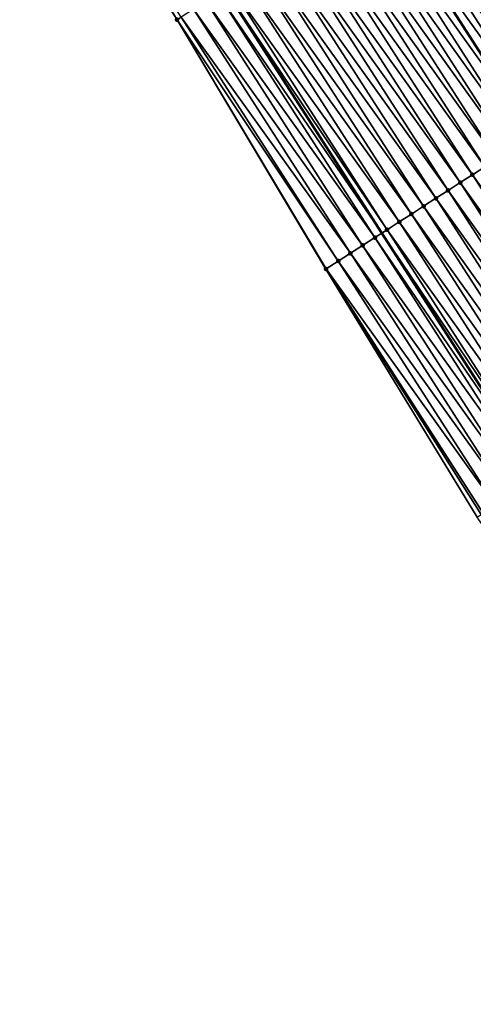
# Model space of a CAD drawing. Header units: feet. Extents: x 2007189 to 2022806, y 818621 to 837694.
# Tile 45 of 256: x 2013958 to 2013989, y 821874 to 821941. Entities that reach past the tile are written whole.
import ezdxf

# ---------------------------------------------------------------- set-up
doc = ezdxf.new("R2010")
doc.units = ezdxf.units.FT
doc.header["$MEASUREMENT"] = 0
for name, color, linetype, lineweight in [('EP_Travel Lane', 172, 'Continuous', 53), ('Road Shots', 141, 'Continuous', 100), ('Road X-Section', 40, 'Continuous', 13), ('STRIPING', 60, 'Continuous', 53)]:
    doc.layers.add(name, color=color, linetype=linetype, lineweight=lineweight)
doc.layers.add('I-77-MM17-21_SB-Surface-Border', color=7, linetype='Continuous')
doc.layers.add('I-77-MM17-21_SB-Surface-TIN', color=7, linetype='Continuous')

msp = doc.modelspace()

# ---------------------------------------------------------------- linework, layer by layer
at = {"layer": 'EP_Travel Lane'}
msp.add_polyline3d([(2013971.715073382, 821943.5687175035, 275.4484028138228), (2013982.531373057, 821926.747220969, 275.2364540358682), (2013993.359508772, 821909.91858756, 275.0389331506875), (2014004.195739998, 821893.1098175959, 274.8355962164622), (2014015.032054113, 821876.3009190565, 274.6474449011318), (2014026.054794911, 821859.4876022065, 274.4594803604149), (2014037.060418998, 821842.7895119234, 274.2342309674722), (2014048.11658335, 821826.0624547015, 274.0425643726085), (2014059.204991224, 821809.4188314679, 273.8500200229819), (2014070.293485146, 821792.7750790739, 273.672987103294), (2014081.48055705, 821776.1307426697, 273.4707767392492), (2014092.657276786, 821759.546529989, 273.2589180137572), (2014103.967759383, 821742.8905130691, 273.0482070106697), (2014115.35744115, 821726.4518328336, 272.8362123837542)], dxfattribs=at)
at = {"layer": 'I-77-MM17-21_SB-Surface-Border', "color": 3, "linetype": 'Continuous', "lineweight": -3}
msp.add_polyline3d([(2014099.279931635, 821739.6403295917, 273.2166061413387), (2014088.284286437, 821756.5974033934, 273.421845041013), (2014076.753735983, 821772.9430570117, 273.6417729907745), (2014065.734920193, 821789.7361642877, 273.8295474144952), (2014053.961144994, 821805.9228813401, 274.0467929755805), (2014043.067251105, 821822.6964957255, 274.2059844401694), (2014032.737994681, 821839.9391216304, 274.3607154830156), (2014021.794261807, 821856.6780418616, 274.5827841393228), (2014011.04530497, 821873.7292381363, 274.7738959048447), (2014000.377763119, 821890.646711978, 274.981112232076), (2013989.103433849, 821907.1730999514, 275.1802840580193), (2013978.676571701, 821924.2670539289, 275.3606033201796), (2013968.426797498, 821941.4529524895, 275.56225551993), (2013957.5757694, 821958.4438114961, 275.7739436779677)], dxfattribs=at)
at = {"layer": 'I-77-MM17-21_SB-Surface-TIN', "color": 128, "linetype": 'Continuous', "lineweight": -3}
for points in [[(2013968.426797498, 821941.4529524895, 275.56225551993), (2013957.854312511, 821958.6185948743, 275.7672668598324), (2013957.5757694, 821958.4438114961, 275.7739436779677)], [(2013968.714409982, 821941.6379956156, 275.5534635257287), (2013957.854312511, 821958.6185948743, 275.7672668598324), (2013968.426797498, 821941.4529524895, 275.56225551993)], [(2013999.713701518, 821937.8027181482, 274.6475144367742), (2013988.897458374, 821954.624319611, 274.853954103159), (2013988.056507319, 821954.0832083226, 274.8847469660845)], [(2013998.87275554, 821937.2615989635, 274.6792076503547), (2013988.056507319, 821954.0832083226, 274.8847469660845), (2013987.21556711, 821953.5420801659, 274.9174613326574)], [(2013998.87275554, 821937.2615989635, 274.6792076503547), (2013999.713701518, 821937.8027181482, 274.6475144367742), (2013988.056507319, 821954.0832083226, 274.8847469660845)], [(2013997.190854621, 821936.1793745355, 274.7410060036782), (2013986.37463144, 821953.0009449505, 274.9509798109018), (2013986.174728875, 821952.8723153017, 274.95846287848)], [(2013998.031803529, 821936.7204891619, 274.7098320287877), (2013987.21556711, 821953.5420801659, 274.9174613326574), (2013986.37463144, 821953.0009449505, 274.9509798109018)], [(2013997.190854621, 821936.1793745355, 274.7410060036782), (2013998.031803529, 821936.7204891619, 274.7098320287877), (2013986.37463144, 821953.0009449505, 274.9509798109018)], [(2013998.031803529, 821936.7204891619, 274.7098320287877), (2013998.87275554, 821937.2615989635, 274.6792076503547), (2013987.21556711, 821953.5420801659, 274.9174613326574)], [(2013996.349903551, 821935.6382632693, 274.7717972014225), (2013985.533675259, 821952.459841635, 274.9808644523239), (2013984.69272016, 821951.918736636, 275.0109408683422)], [(2013996.349903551, 821935.6382632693, 274.7717972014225), (2013986.174728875, 821952.8723153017, 274.95846287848), (2013985.533675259, 821952.459841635, 274.9808644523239)], [(2013996.349903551, 821935.6382632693, 274.7717972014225), (2013997.190854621, 821936.1793745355, 274.7410060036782), (2013986.174728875, 821952.8723153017, 274.95846287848)], [(2013995.038359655, 821934.7943592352, 274.8189394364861), (2013984.69272016, 821951.918736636, 275.0109408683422), (2013983.851766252, 821951.3776297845, 275.041228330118)], [(2013995.038359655, 821934.7943592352, 274.8189394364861), (2013995.508949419, 821935.0971567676, 274.8020456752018), (2013984.69272016, 821951.918736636, 275.0109408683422)], [(2013995.508949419, 821935.0971567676, 274.8020456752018), (2013996.349903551, 821935.6382632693, 274.7717972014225), (2013984.69272016, 821951.918736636, 275.0109408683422)], [(2013994.667993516, 821934.5560530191, 274.8319805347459), (2013983.851766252, 821951.3776297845, 275.041228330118), (2013983.010798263, 821950.8365448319, 275.0690212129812)], [(2013994.667993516, 821934.5560530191, 274.8319805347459), (2013995.038359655, 821934.7943592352, 274.8189394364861), (2013983.851766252, 821951.3776297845, 275.041228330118)], [(2013981.328832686, 821949.7544209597, 275.1193631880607), (2013992.986039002, 821933.4739109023, 274.8843679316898), (2013982.169806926, 821950.2954951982, 275.0927576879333)], [(2013993.827025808, 821934.0149676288, 274.8598241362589), (2013983.010798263, 821950.8365448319, 275.0690212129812), (2013982.169806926, 821950.2954951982, 275.0927576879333)], [(2013993.827025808, 821934.0149676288, 274.8598241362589), (2013982.169806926, 821950.2954951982, 275.0927576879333), (2013992.986039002, 821933.4739109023, 274.8843679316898)], [(2013993.827025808, 821934.0149676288, 274.8598241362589), (2013994.667993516, 821934.5560530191, 274.8319805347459), (2013983.010798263, 821950.8365448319, 275.0690212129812)], [(2013992.145075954, 821932.9328193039, 274.9129533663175), (2013981.328832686, 821949.7544209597, 275.1193631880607), (2013980.487884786, 821949.2133047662, 275.1507148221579)], [(2013992.145075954, 821932.9328193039, 274.9129533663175), (2013992.986039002, 821933.4739109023, 274.8843679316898), (2013981.328832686, 821949.7544209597, 275.1193631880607)], [(2013991.304135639, 821932.391691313, 274.9456497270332), (2013980.487884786, 821949.2133047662, 275.1507148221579), (2013979.646937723, 821948.6721872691, 275.1822149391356)], [(2013991.304135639, 821932.391691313, 274.9456497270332), (2013992.145075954, 821932.9328193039, 274.9129533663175), (2013980.487884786, 821949.2133047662, 275.1507148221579)], [(2013990.46318593, 821931.850577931, 274.9766819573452), (2013979.646937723, 821948.6721872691, 275.1822149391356), (2013978.805988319, 821948.1310734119, 275.2133004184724)], [(2013990.46318593, 821931.850577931, 274.9766819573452), (2013991.304135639, 821932.391691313, 274.9456497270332), (2013979.646937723, 821948.6721872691, 275.1822149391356)], [(2013988.781261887, 821930.7683894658, 275.0343836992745), (2013977.965035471, 821947.5899649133, 275.2437754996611), (2013977.124072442, 821947.0488722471, 275.2724470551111)], [(2013989.622225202, 821931.3094816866, 275.0057620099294), (2013978.805988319, 821948.1310734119, 275.2133004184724), (2013977.965035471, 821947.5899649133, 275.2437754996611)], [(2013988.781261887, 821930.7683894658, 275.0343836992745), (2013989.622225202, 821931.3094816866, 275.0057620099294), (2013977.965035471, 821947.5899649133, 275.2437754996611)], [(2013989.622225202, 821931.3094816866, 275.0057620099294), (2013990.46318593, 821931.850577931, 274.9766819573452), (2013978.805988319, 821948.1310734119, 275.2133004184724)], [(2013987.940298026, 821930.2272980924, 275.0629088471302), (2013977.124072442, 821947.0488722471, 275.2724470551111), (2013976.28309725, 821946.5077984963, 275.2989639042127)], [(2013987.940298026, 821930.2272980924, 275.0629088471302), (2013988.781261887, 821930.7683894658, 275.0343836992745), (2013977.124072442, 821947.0488722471, 275.2724470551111)], [(2013987.099332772, 821929.686208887, 275.0911870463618), (2013976.28309725, 821946.5077984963, 275.2989639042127), (2013975.442117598, 821945.9667316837, 275.3246904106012)], [(2013987.099332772, 821929.686208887, 275.0911870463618), (2013987.940298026, 821930.2272980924, 275.0629088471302), (2013976.28309725, 821946.5077984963, 275.2989639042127)], [(2013986.258364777, 821929.145123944, 275.1189796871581), (2013975.442117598, 821945.9667316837, 275.3246904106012), (2013974.601147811, 821945.425649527, 275.3521647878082)], [(2013986.258364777, 821929.145123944, 275.1189796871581), (2013987.099332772, 821929.686208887, 275.0911870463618), (2013975.442117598, 821945.9667316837, 275.3246904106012)], [(2013984.57641706, 821928.0629722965, 275.1724874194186), (2013973.760179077, 821944.8845657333, 275.3798256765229), (2013972.919202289, 821944.3434944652, 275.4060596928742)], [(2013985.417393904, 821928.6040434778, 275.1462623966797), (2013974.601147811, 821945.425649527, 275.3521647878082), (2013973.760179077, 821944.8845657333, 275.3798256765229)], [(2013984.57641706, 821928.0629722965, 275.1724874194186), (2013985.417393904, 821928.6040434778, 275.1462623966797), (2013973.760179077, 821944.8845657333, 275.3798256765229)], [(2013985.417393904, 821928.6040434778, 275.1462623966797), (2013986.258364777, 821929.145123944, 275.1189796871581), (2013974.601147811, 821945.425649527, 275.3521647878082)], [(2013983.735435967, 821927.5219077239, 275.1979596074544), (2013972.919202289, 821944.3434944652, 275.4060596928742), (2013972.078235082, 821943.8024082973, 275.4339910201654)], [(2013983.735435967, 821927.5219077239, 275.1979596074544), (2013984.57641706, 821928.0629722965, 275.1724874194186), (2013972.919202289, 821944.3434944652, 275.4060596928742)], [(2013971.237298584, 821943.2612743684, 275.4673629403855), (2013982.531373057, 821926.747220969, 275.2364540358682), (2013971.715073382, 821943.5687175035, 275.4484028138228)], [(2013982.894460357, 821926.9808346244, 275.2244031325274), (2013972.078235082, 821943.8024082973, 275.4339910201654), (2013971.715073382, 821943.5687175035, 275.4484028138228)], [(2013982.894460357, 821926.9808346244, 275.2244031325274), (2013971.715073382, 821943.5687175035, 275.4484028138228), (2013982.531373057, 821926.747220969, 275.2364540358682)], [(2013982.894460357, 821926.9808346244, 275.2244031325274), (2013983.735435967, 821927.5219077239, 275.1979596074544), (2013972.078235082, 821943.8024082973, 275.4339910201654)], [(2013982.053493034, 821926.4397486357, 275.2523149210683), (2013971.237298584, 821943.2612743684, 275.4673629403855), (2013970.396358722, 821942.7201456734, 275.5001386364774)], [(2013982.053493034, 821926.4397486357, 275.2523149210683), (2013982.531373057, 821926.747220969, 275.2364540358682), (2013971.237298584, 821943.2612743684, 275.4673629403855)], [(2013980.371560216, 821925.3575738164, 275.3084621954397), (2013969.555389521, 821942.179062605, 275.5277168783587), (2013968.714409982, 821941.6379956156, 275.5534635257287)], [(2013981.212527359, 821925.8986600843, 275.2805186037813), (2013970.396358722, 821942.7201456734, 275.5001386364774), (2013969.555389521, 821942.179062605, 275.5277168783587)], [(2013980.371560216, 821925.3575738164, 275.3084621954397), (2013981.212527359, 821925.8986600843, 275.2805186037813), (2013969.555389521, 821942.179062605, 275.5277168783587)], [(2013981.212527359, 821925.8986600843, 275.2805186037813), (2013982.053493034, 821926.4397486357, 275.2523149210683), (2013970.396358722, 821942.7201456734, 275.5001386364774)], [(2013979.530586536, 821924.8164977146, 275.3352477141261), (2013968.714409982, 821941.6379956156, 275.5534635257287), (2013968.426797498, 821941.4529524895, 275.56225551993)], [(2013978.676571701, 821924.2670539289, 275.3606033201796), (2013978.689602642, 821924.275437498, 275.3602237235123), (2013968.426797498, 821941.4529524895, 275.56225551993)], [(2013978.689602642, 821924.275437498, 275.3602237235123), (2013979.530586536, 821924.8164977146, 275.3352477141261), (2013968.426797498, 821941.4529524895, 275.56225551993)], [(2013979.530586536, 821924.8164977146, 275.3352477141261), (2013980.371560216, 821925.3575738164, 275.3084621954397), (2013968.714409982, 821941.6379956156, 275.5534635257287)], [(2014000.44510702, 821914.489432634, 274.7950385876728), (2013989.622225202, 821931.3094816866, 275.0057620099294), (2013988.781261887, 821930.7683894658, 275.0343836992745)], [(2013999.60479526, 821913.9473290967, 274.8262373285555), (2013988.781261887, 821930.7683894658, 275.0343836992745), (2013987.940298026, 821930.2272980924, 275.0629088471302)], [(2013999.60479526, 821913.9473290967, 274.8262373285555), (2014000.44510702, 821914.489432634, 274.7950385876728), (2013988.781261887, 821930.7683894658, 275.0343836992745)], [(2013998.76448506, 821913.4052231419, 274.8577218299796), (2013987.940298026, 821930.2272980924, 275.0629088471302), (2013987.099332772, 821929.686208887, 275.0911870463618)], [(2013998.76448506, 821913.4052231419, 274.8577218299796), (2013999.60479526, 821913.9473290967, 274.8262373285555), (2013987.940298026, 821930.2272980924, 275.0629088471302)], [(2013997.924159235, 821912.8631414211, 274.8863420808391), (2013987.099332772, 821929.686208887, 275.0911870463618), (2013986.258364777, 821929.145123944, 275.1189796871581)], [(2013997.924159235, 821912.8631414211, 274.8863420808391), (2013998.76448506, 821913.4052231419, 274.8577218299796), (2013987.099332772, 821929.686208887, 275.0911870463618)], [(2013996.243498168, 821911.7789925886, 274.941855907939), (2013985.417393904, 821928.6040434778, 275.1462623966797), (2013984.57641706, 821928.0629722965, 275.1724874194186)], [(2013997.083824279, 821912.3210738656, 274.9132881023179), (2013986.258364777, 821929.145123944, 275.1189796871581), (2013985.417393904, 821928.6040434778, 275.1462623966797)], [(2013996.243498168, 821911.7789925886, 274.941855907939), (2013997.083824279, 821912.3210738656, 274.9132881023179), (2013985.417393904, 821928.6040434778, 275.1462623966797)], [(2013997.083824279, 821912.3210738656, 274.9132881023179), (2013997.924159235, 821912.8631414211, 274.8863420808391), (2013986.258364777, 821929.145123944, 275.1189796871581)], [(2013995.403166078, 821911.2369205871, 274.9693273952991), (2013984.57641706, 821928.0629722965, 275.1724874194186), (2013983.735435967, 821927.5219077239, 275.1979596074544)], [(2013995.403166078, 821911.2369205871, 274.9693273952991), (2013996.243498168, 821911.7789925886, 274.941855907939), (2013984.57641706, 821928.0629722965, 275.1724874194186)], [(2013994.562830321, 821910.6948542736, 274.9961266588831), (2013983.735435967, 821927.5219077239, 275.1979596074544), (2013982.894460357, 821926.9808346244, 275.2244031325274)], [(2013994.562830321, 821910.6948542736, 274.9961266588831), (2013995.403166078, 821911.2369205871, 274.9693273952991), (2013983.735435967, 821927.5219077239, 275.1979596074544)], [(2013982.053493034, 821926.4397486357, 275.2523149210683), (2013993.359508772, 821909.91858756, 275.0389331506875), (2013982.531373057, 821926.747220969, 275.2364540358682)], [(2013993.722506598, 821910.1527692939, 275.0251320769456), (2013982.894460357, 821926.9808346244, 275.2244031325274), (2013982.531373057, 821926.747220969, 275.2364540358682)], [(2013993.722506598, 821910.1527692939, 275.0251320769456), (2013982.531373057, 821926.747220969, 275.2364540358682), (2013993.359508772, 821909.91858756, 275.0389331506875)], [(2013993.722506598, 821910.1527692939, 275.0251320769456), (2013994.562830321, 821910.6948542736, 274.9961266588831), (2013982.894460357, 821926.9808346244, 275.2244031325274)], [(2013992.041886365, 821909.0685571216, 275.0881321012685), (2013981.212527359, 821925.8986600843, 275.2805186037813), (2013980.371560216, 821925.3575738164, 275.3084621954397)], [(2013992.882198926, 821909.6106594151, 275.0570803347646), (2013982.053493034, 821926.4397486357, 275.2523149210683), (2013981.212527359, 821925.8986600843, 275.2805186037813)], [(2013992.041886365, 821909.0685571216, 275.0881321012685), (2013992.882198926, 821909.6106594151, 275.0570803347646), (2013981.212527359, 821925.8986600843, 275.2805186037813)], [(2013992.882198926, 821909.6106594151, 275.0570803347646), (2013993.359508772, 821909.91858756, 275.0389331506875), (2013982.053493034, 821926.4397486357, 275.2523149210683)], [(2013991.201560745, 821908.5264750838, 275.1167898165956), (2013980.371560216, 821925.3575738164, 275.3084621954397), (2013979.530586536, 821924.8164977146, 275.3352477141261)], [(2013991.201560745, 821908.5264750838, 275.1167898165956), (2013992.041886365, 821909.0685571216, 275.0881321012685), (2013980.371560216, 821925.3575738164, 275.3084621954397)], [(2013990.361226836, 821907.9844059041, 275.1439278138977), (2013979.530586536, 821924.8164977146, 275.3352477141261), (2013978.689602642, 821924.275437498, 275.3602237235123)], [(2013990.361226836, 821907.9844059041, 275.1439278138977), (2013991.201560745, 821908.5264750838, 275.1167898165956), (2013979.530586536, 821924.8164977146, 275.3352477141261)], [(2013989.520880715, 821907.4423556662, 275.1688270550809), (2013978.689602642, 821924.275437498, 275.3602237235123), (2013978.676571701, 821924.2670539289, 275.3606033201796)], [(2013989.103433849, 821907.1730999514, 275.1802840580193), (2013989.376269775, 821907.3490800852, 275.1728513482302), (2013978.676571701, 821924.2670539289, 275.3606033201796)], [(2013989.376269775, 821907.3490800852, 275.1728513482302), (2013989.520880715, 821907.4423556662, 275.1688270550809), (2013978.676571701, 821924.2670539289, 275.3606033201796)], [(2013989.520880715, 821907.4423556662, 275.1688270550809), (2013990.361226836, 821907.9844059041, 275.1439278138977), (2013978.689602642, 821924.275437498, 275.3602237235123)]]:
    msp.add_3dface(points, dxfattribs=at)
at = {"layer": 'Road Shots', "lineweight": 100}
for p in [(2013968.426797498, 821941.4529524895, 275.56225551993), (2013988.781261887, 821930.7683894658, 275.0343836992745), (2013987.940298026, 821930.2272980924, 275.0629088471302), (2013987.099332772, 821929.686208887, 275.0911870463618), (2013985.417393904, 821928.6040434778, 275.1462623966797), (2013986.258364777, 821929.145123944, 275.1189796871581), (2013984.57641706, 821928.0629722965, 275.1724874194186), (2013983.735435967, 821927.5219077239, 275.1979596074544), (2013982.894460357, 821926.9808346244, 275.2244031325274), (2013981.212527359, 821925.8986600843, 275.2805186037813), (2013982.053493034, 821926.4397486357, 275.2523149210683), (2013980.371560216, 821925.3575738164, 275.3084621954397), (2013979.530586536, 821924.8164977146, 275.3352477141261), (2013978.676571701, 821924.2670539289, 275.3606033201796), (2013978.689602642, 821924.275437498, 275.3602237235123)]:
    msp.add_point(p, dxfattribs=at)
at = {"layer": 'Road X-Section', "extrusion": (-0.5408115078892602, 0.841079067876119, 0.01043621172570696), "elevation": -397876.6748135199, "flags": 128}
msp.add_lwpolyline([(-2138566.887823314, 4427.077337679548), (-2138565.887823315, 4427.125829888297), (-2138564.887823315, 4427.15679483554), (-2138563.887823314, 4427.183592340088), (-2138562.887823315, 4427.213834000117), (-2138561.887823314, 4427.245528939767), (-2138560.887823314, 4427.276154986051), (-2138559.887823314, 4427.307330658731), (-2138558.887823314, 4427.338123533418), (-2138557.887823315, 4427.368373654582), (-2138557.32823325, 4427.385268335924), (-2138556.887823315, 4427.398310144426), (-2138555.887823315, 4427.426155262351), (-2138554.887823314, 4427.450700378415), (-2138553.887823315, 4427.479287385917), (-2138552.887823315, 4427.511985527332), (-2138551.887823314, 4427.543019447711), (-2138550.887823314, 4427.572101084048), (-2138549.887823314, 4427.600724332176), (-2138548.887823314, 4427.629251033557), (-2138547.887823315, 4427.657530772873), (-2138546.887823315, 4427.685324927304), (-2138545.887823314, 4427.712609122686), (-2138544.887823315, 4427.738835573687), (-2138543.887823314, 4427.764309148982), (-2138542.887823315, 4427.790754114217), (-2138541.887823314, 4427.818667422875), (-2138540.887823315, 4427.846872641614), (-2138539.887823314, 4427.874817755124), (-2138538.887823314, 4427.901604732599), (-2138537.887823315, 4427.926582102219), (-2138537.872328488, 4427.926961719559)], dxfattribs=at)
at = {"layer": 'STRIPING'}
msp.add_polyline3d([(2013982.169806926, 821950.2954951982, 275.0927576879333), (2013992.986039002, 821933.4739109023, 274.8843679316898), (2014003.806398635, 821916.6577765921, 274.6785032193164), (2014014.642655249, 821899.8489672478, 274.4798109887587), (2014025.478896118, 821883.0401823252, 274.2782344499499), (2014036.434537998, 821866.333264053, 274.0869005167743), (2014047.440214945, 821849.6350935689, 273.8713273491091), (2014058.46269761, 821832.9597021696, 273.6764495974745), (2014069.551078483, 821816.3161194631, 273.479037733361), (2014080.639512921, 821799.6724563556, 273.2912826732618), (2014091.789824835, 821783.0832589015, 273.0876014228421), (2014102.966531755, 821766.4990652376, 272.8734910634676), (2014114.185602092, 821749.9748941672, 272.673008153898), (2014125.575207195, 821733.5363245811, 272.448369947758)], dxfattribs=at)

doc.saveas('drawing.dxf')
